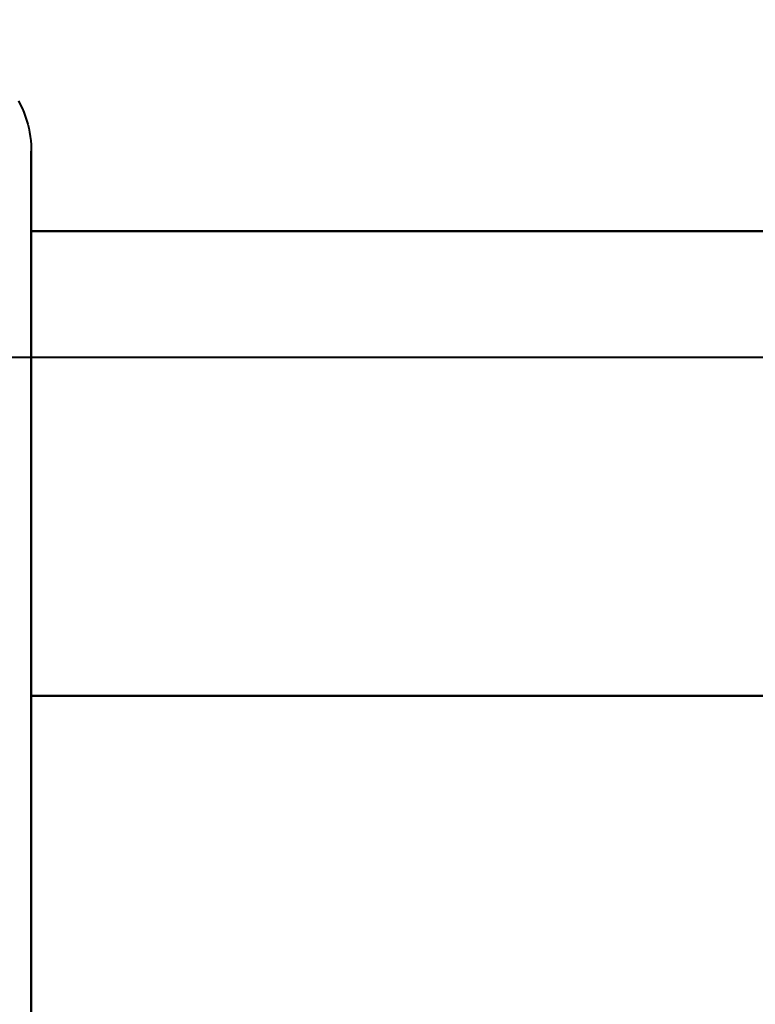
# Model space of a CAD drawing. Header units: millimetres. Extents: x -696 to 695, y -1041 to 611.
# Tile 7 of 90: x -531.29 to -525.75, y -265.99 to -258.57. Entities that reach past the tile are written whole.
import ezdxf

# ---------------------------------------------------------------- set-up
doc = ezdxf.new("R2010")
doc.units = ezdxf.units.MM
doc.layers.add('G-IMPT', color=8, linetype='Continuous', lineweight=40)

# ---------------------------------------------------------------- blocks, each defined once
blk = doc.blocks.new('NEXA 400 CALQUES_dwg-748074-Niveau de réf_')
at = {"layer": 'G-IMPT'}
for p, q in [((-531.2043, -259.5652), (-531.2043, -261.6152)), ((-531.2043, -259.5652), (-531.2043, -261.6152)), ((-531.2043, -259.5652), (-531.2043, -261.6152)), ((-531.2043, -259.5652), (-531.2043, -261.6152)), ((-531.2043, -260.1144), (-531.2043, -267.7652)), ((-531.2043, -260.1144), (-531.2043, -267.7652)), ((-531.2043, -260.1144), (-531.2043, -267.7652)), ((-531.2043, -260.1144), (-531.2043, -267.7652)), ((-519.6111, -261.117), (-531.5, -261.117)), ((-519.6111, -261.117), (-531.5, -261.117)), ((-519.6111, -261.117), (-531.5, -261.117)), ((-519.6111, -261.117), (-531.5, -261.117)), ((-531.2043, -261.6152), (-531.2043, -267.2159)), ((-531.2043, -261.6152), (-531.2043, -267.2159)), ((-531.2043, -261.6152), (-531.2043, -267.2159)), ((-531.2043, -261.6152), (-531.2043, -267.2159))]:
    blk.add_line(p, q, dxfattribs=at)
at = {"layer": 'G-IMPT', "flags": 128}
for points in [[(-531.3016, -259.1851), (-531.287, -259.2131), (-531.2735, -259.2417), (-531.2611, -259.2708), (-531.25, -259.3004), (-531.24, -259.3304), (-531.2312, -259.3607), (-531.2236, -259.3914), (-531.2173, -259.4224), (-531.2122, -259.4536), (-531.2084, -259.485), (-531.2058, -259.5165), (-531.2045, -259.5481), (-531.2043, -259.5652)], [(-531.3016, -259.1851), (-531.287, -259.2131), (-531.2735, -259.2417), (-531.2611, -259.2708), (-531.25, -259.3004), (-531.24, -259.3304), (-531.2312, -259.3607), (-531.2236, -259.3914), (-531.2173, -259.4224), (-531.2122, -259.4536), (-531.2084, -259.485), (-531.2058, -259.5165), (-531.2045, -259.5481), (-531.2043, -259.5652)], [(-531.3016, -259.1851), (-531.287, -259.2131), (-531.2735, -259.2417), (-531.2611, -259.2708), (-531.25, -259.3004), (-531.24, -259.3304), (-531.2312, -259.3607), (-531.2236, -259.3914), (-531.2173, -259.4224), (-531.2122, -259.4536), (-531.2084, -259.485), (-531.2058, -259.5165), (-531.2045, -259.5481), (-531.2043, -259.5652)], [(-531.3016, -259.1851), (-531.287, -259.2131), (-531.2735, -259.2417), (-531.2611, -259.2708), (-531.25, -259.3004), (-531.24, -259.3304), (-531.2312, -259.3607), (-531.2236, -259.3914), (-531.2173, -259.4224), (-531.2122, -259.4536), (-531.2084, -259.485), (-531.2058, -259.5165), (-531.2045, -259.5481), (-531.2043, -259.5652)], [(-531.2043, -259.5652), (-531.2043, -259.5684), (-531.2043, -259.5783), (-531.2043, -259.5946), (-531.2043, -259.6175), (-531.2043, -259.6469), (-531.2043, -259.6827), (-531.2043, -259.7248), (-531.2043, -259.7733), (-531.2043, -259.828), (-531.2043, -259.8888), (-531.2043, -259.9557), (-531.2043, -260.0285), (-531.2043, -260.1071), (-531.2043, -260.1144)], [(-531.2043, -266.0045), (-531.2043, -265.868), (-531.2043, -265.7279), (-531.2043, -265.5846), (-531.2043, -265.4382), (-531.2043, -265.2889), (-531.2043, -265.1371), (-531.2043, -264.9829), (-531.2043, -264.8265), (-531.2043, -264.6684), (-531.2043, -264.5086), (-531.2043, -264.3475), (-531.2043, -264.1853), (-531.2043, -264.0222), (-531.2043, -263.8586), (-531.2043, -263.6947), (-531.2043, -263.5307), (-531.2043, -263.3669), (-531.2043, -263.2036), (-531.2043, -263.0411), (-531.2043, -262.8795), (-531.2043, -262.7193), (-531.2043, -262.5605), (-531.2043, -262.4035), (-531.2043, -262.2485), (-531.2043, -262.0958), (-531.2043, -261.9455), (-531.2043, -261.7981), (-531.2043, -261.6536), (-531.2043, -261.5123), (-531.2043, -261.3745), (-531.2043, -261.2404), (-531.2043, -261.1101), (-531.2043, -260.9839), (-531.2043, -260.862), (-531.2043, -260.7446), (-531.2043, -260.6319), (-531.2043, -260.524), (-531.2043, -260.4211), (-531.2043, -260.3235), (-531.2043, -260.2312), (-531.2043, -260.1443), (-531.2043, -260.0631), (-531.2043, -259.9877), (-531.2043, -259.9181), (-531.2043, -259.8546), (-531.2043, -259.7971), (-531.2043, -259.7458), (-531.2043, -259.7008), (-531.2043, -259.6622), (-531.2043, -259.6299), (-531.2043, -259.6041), (-531.2043, -259.5848), (-531.2043, -259.572), (-531.2043, -259.5658), (-531.2043, -259.5652)], [(-531.2043, -259.5652), (-531.2043, -259.5684), (-531.2043, -259.5783), (-531.2043, -259.5946), (-531.2043, -259.6175), (-531.2043, -259.6469), (-531.2043, -259.6827), (-531.2043, -259.7248), (-531.2043, -259.7733), (-531.2043, -259.828), (-531.2043, -259.8888), (-531.2043, -259.9557), (-531.2043, -260.0285), (-531.2043, -260.1071), (-531.2043, -260.1144)], [(-531.2043, -266.0045), (-531.2043, -265.868), (-531.2043, -265.7279), (-531.2043, -265.5846), (-531.2043, -265.4382), (-531.2043, -265.2889), (-531.2043, -265.1371), (-531.2043, -264.9829), (-531.2043, -264.8265), (-531.2043, -264.6684), (-531.2043, -264.5086), (-531.2043, -264.3475), (-531.2043, -264.1853), (-531.2043, -264.0222), (-531.2043, -263.8586), (-531.2043, -263.6947), (-531.2043, -263.5307), (-531.2043, -263.3669), (-531.2043, -263.2036), (-531.2043, -263.0411), (-531.2043, -262.8795), (-531.2043, -262.7193), (-531.2043, -262.5605), (-531.2043, -262.4035), (-531.2043, -262.2485), (-531.2043, -262.0958), (-531.2043, -261.9455), (-531.2043, -261.7981), (-531.2043, -261.6536), (-531.2043, -261.5123), (-531.2043, -261.3745), (-531.2043, -261.2404), (-531.2043, -261.1101), (-531.2043, -260.9839), (-531.2043, -260.862), (-531.2043, -260.7446), (-531.2043, -260.6319), (-531.2043, -260.524), (-531.2043, -260.4211), (-531.2043, -260.3235), (-531.2043, -260.2312), (-531.2043, -260.1443), (-531.2043, -260.0631), (-531.2043, -259.9877), (-531.2043, -259.9181), (-531.2043, -259.8546), (-531.2043, -259.7971), (-531.2043, -259.7458), (-531.2043, -259.7008), (-531.2043, -259.6622), (-531.2043, -259.6299), (-531.2043, -259.6041), (-531.2043, -259.5848), (-531.2043, -259.572), (-531.2043, -259.5658), (-531.2043, -259.5652)], [(-531.2043, -259.5652), (-531.2043, -259.5684), (-531.2043, -259.5783), (-531.2043, -259.5946), (-531.2043, -259.6175), (-531.2043, -259.6469), (-531.2043, -259.6827), (-531.2043, -259.7248), (-531.2043, -259.7733), (-531.2043, -259.828), (-531.2043, -259.8888), (-531.2043, -259.9557), (-531.2043, -260.0285), (-531.2043, -260.1071), (-531.2043, -260.1144)], [(-531.2043, -266.0045), (-531.2043, -265.868), (-531.2043, -265.7279), (-531.2043, -265.5846), (-531.2043, -265.4382), (-531.2043, -265.2889), (-531.2043, -265.1371), (-531.2043, -264.9829), (-531.2043, -264.8265), (-531.2043, -264.6684), (-531.2043, -264.5086), (-531.2043, -264.3475), (-531.2043, -264.1853), (-531.2043, -264.0222), (-531.2043, -263.8586), (-531.2043, -263.6947), (-531.2043, -263.5307), (-531.2043, -263.3669), (-531.2043, -263.2036), (-531.2043, -263.0411), (-531.2043, -262.8795), (-531.2043, -262.7193), (-531.2043, -262.5605), (-531.2043, -262.4035), (-531.2043, -262.2485), (-531.2043, -262.0958), (-531.2043, -261.9455), (-531.2043, -261.7981), (-531.2043, -261.6536), (-531.2043, -261.5123), (-531.2043, -261.3745), (-531.2043, -261.2404), (-531.2043, -261.1101), (-531.2043, -260.9839), (-531.2043, -260.862), (-531.2043, -260.7446), (-531.2043, -260.6319), (-531.2043, -260.524), (-531.2043, -260.4211), (-531.2043, -260.3235), (-531.2043, -260.2312), (-531.2043, -260.1443), (-531.2043, -260.0631), (-531.2043, -259.9877), (-531.2043, -259.9181), (-531.2043, -259.8546), (-531.2043, -259.7971), (-531.2043, -259.7458), (-531.2043, -259.7008), (-531.2043, -259.6622), (-531.2043, -259.6299), (-531.2043, -259.6041), (-531.2043, -259.5848), (-531.2043, -259.572), (-531.2043, -259.5658), (-531.2043, -259.5652)], [(-531.2043, -259.5652), (-531.2043, -259.5684), (-531.2043, -259.5783), (-531.2043, -259.5946), (-531.2043, -259.6175), (-531.2043, -259.6469), (-531.2043, -259.6827), (-531.2043, -259.7248), (-531.2043, -259.7733), (-531.2043, -259.828), (-531.2043, -259.8888), (-531.2043, -259.9557), (-531.2043, -260.0285), (-531.2043, -260.1071), (-531.2043, -260.1144)], [(-531.2043, -266.0045), (-531.2043, -265.868), (-531.2043, -265.7279), (-531.2043, -265.5846), (-531.2043, -265.4382), (-531.2043, -265.2889), (-531.2043, -265.1371), (-531.2043, -264.9829), (-531.2043, -264.8265), (-531.2043, -264.6684), (-531.2043, -264.5086), (-531.2043, -264.3475), (-531.2043, -264.1853), (-531.2043, -264.0222), (-531.2043, -263.8586), (-531.2043, -263.6947), (-531.2043, -263.5307), (-531.2043, -263.3669), (-531.2043, -263.2036), (-531.2043, -263.0411), (-531.2043, -262.8795), (-531.2043, -262.7193), (-531.2043, -262.5605), (-531.2043, -262.4035), (-531.2043, -262.2485), (-531.2043, -262.0958), (-531.2043, -261.9455), (-531.2043, -261.7981), (-531.2043, -261.6536), (-531.2043, -261.5123), (-531.2043, -261.3745), (-531.2043, -261.2404), (-531.2043, -261.1101), (-531.2043, -260.9839), (-531.2043, -260.862), (-531.2043, -260.7446), (-531.2043, -260.6319), (-531.2043, -260.524), (-531.2043, -260.4211), (-531.2043, -260.3235), (-531.2043, -260.2312), (-531.2043, -260.1443), (-531.2043, -260.0631), (-531.2043, -259.9877), (-531.2043, -259.9181), (-531.2043, -259.8546), (-531.2043, -259.7971), (-531.2043, -259.7458), (-531.2043, -259.7008), (-531.2043, -259.6622), (-531.2043, -259.6299), (-531.2043, -259.6041), (-531.2043, -259.5848), (-531.2043, -259.572), (-531.2043, -259.5658), (-531.2043, -259.5652)], [(-531.2043, -260.1144), (-531.2043, -260.1993), (-531.2043, -260.2896), (-531.2043, -260.3854), (-531.2043, -260.4864), (-531.2043, -260.5925), (-531.2043, -260.7035), (-531.2043, -260.8193), (-531.2043, -260.9396), (-531.2043, -261.0642), (-531.2043, -261.193), (-531.2043, -261.3258), (-531.2043, -261.4623), (-531.2043, -261.6024), (-531.2043, -261.7457), (-531.2043, -261.8921), (-531.2043, -262.0414), (-531.2043, -262.1932), (-531.2043, -262.3475), (-531.2043, -262.5038), (-531.2043, -262.6619), (-531.2043, -262.8217), (-531.2043, -262.9828), (-531.2043, -263.145), (-531.2043, -263.3081), (-531.2043, -263.4717), (-531.2043, -263.6356), (-531.2043, -263.7996), (-531.2043, -263.9634), (-531.2043, -264.1267), (-531.2043, -264.2892), (-531.2043, -264.4508), (-531.2043, -264.611), (-531.2043, -264.7698), (-531.2043, -264.9268), (-531.2043, -265.0818), (-531.2043, -265.2345), (-531.2043, -265.3848), (-531.2043, -265.5322), (-531.2043, -265.6767), (-531.2043, -265.818), (-531.2043, -265.9558), (-531.2043, -266.0899)], [(-531.2043, -260.1144), (-531.2043, -260.1993), (-531.2043, -260.2896), (-531.2043, -260.3854), (-531.2043, -260.4864), (-531.2043, -260.5925), (-531.2043, -260.7035), (-531.2043, -260.8193), (-531.2043, -260.9396), (-531.2043, -261.0642), (-531.2043, -261.193), (-531.2043, -261.3258), (-531.2043, -261.4623), (-531.2043, -261.6024), (-531.2043, -261.7457), (-531.2043, -261.8921), (-531.2043, -262.0414), (-531.2043, -262.1932), (-531.2043, -262.3475), (-531.2043, -262.5038), (-531.2043, -262.6619), (-531.2043, -262.8217), (-531.2043, -262.9828), (-531.2043, -263.145), (-531.2043, -263.3081), (-531.2043, -263.4717), (-531.2043, -263.6356), (-531.2043, -263.7996), (-531.2043, -263.9634), (-531.2043, -264.1267), (-531.2043, -264.2892), (-531.2043, -264.4508), (-531.2043, -264.611), (-531.2043, -264.7698), (-531.2043, -264.9268), (-531.2043, -265.0818), (-531.2043, -265.2345), (-531.2043, -265.3848), (-531.2043, -265.5322), (-531.2043, -265.6767), (-531.2043, -265.818), (-531.2043, -265.9558), (-531.2043, -266.0899)], [(-531.2043, -260.1144), (-531.2043, -260.1993), (-531.2043, -260.2896), (-531.2043, -260.3854), (-531.2043, -260.4864), (-531.2043, -260.5925), (-531.2043, -260.7035), (-531.2043, -260.8193), (-531.2043, -260.9396), (-531.2043, -261.0642), (-531.2043, -261.193), (-531.2043, -261.3258), (-531.2043, -261.4623), (-531.2043, -261.6024), (-531.2043, -261.7457), (-531.2043, -261.8921), (-531.2043, -262.0414), (-531.2043, -262.1932), (-531.2043, -262.3475), (-531.2043, -262.5038), (-531.2043, -262.6619), (-531.2043, -262.8217), (-531.2043, -262.9828), (-531.2043, -263.145), (-531.2043, -263.3081), (-531.2043, -263.4717), (-531.2043, -263.6356), (-531.2043, -263.7996), (-531.2043, -263.9634), (-531.2043, -264.1267), (-531.2043, -264.2892), (-531.2043, -264.4508), (-531.2043, -264.611), (-531.2043, -264.7698), (-531.2043, -264.9268), (-531.2043, -265.0818), (-531.2043, -265.2345), (-531.2043, -265.3848), (-531.2043, -265.5322), (-531.2043, -265.6767), (-531.2043, -265.818), (-531.2043, -265.9558), (-531.2043, -266.0899)], [(-531.2043, -260.1144), (-531.2043, -260.1993), (-531.2043, -260.2896), (-531.2043, -260.3854), (-531.2043, -260.4864), (-531.2043, -260.5925), (-531.2043, -260.7035), (-531.2043, -260.8193), (-531.2043, -260.9396), (-531.2043, -261.0642), (-531.2043, -261.193), (-531.2043, -261.3258), (-531.2043, -261.4623), (-531.2043, -261.6024), (-531.2043, -261.7457), (-531.2043, -261.8921), (-531.2043, -262.0414), (-531.2043, -262.1932), (-531.2043, -262.3475), (-531.2043, -262.5038), (-531.2043, -262.6619), (-531.2043, -262.8217), (-531.2043, -262.9828), (-531.2043, -263.145), (-531.2043, -263.3081), (-531.2043, -263.4717), (-531.2043, -263.6356), (-531.2043, -263.7996), (-531.2043, -263.9634), (-531.2043, -264.1267), (-531.2043, -264.2892), (-531.2043, -264.4508), (-531.2043, -264.611), (-531.2043, -264.7698), (-531.2043, -264.9268), (-531.2043, -265.0818), (-531.2043, -265.2345), (-531.2043, -265.3848), (-531.2043, -265.5322), (-531.2043, -265.6767), (-531.2043, -265.818), (-531.2043, -265.9558), (-531.2043, -266.0899)], [(-531.2043, -263.6652), (-531.2043, -262.7902), (-531.2043, -261.9152), (-531.2043, -261.0402), (-531.2043, -260.1652)], [(-531.2043, -260.1652), (-528.7043, -260.1652), (-526.2043, -260.1652), (-523.7043, -260.1652), (-521.2043, -260.1652)], [(-521.2043, -260.1652), (-523.7043, -260.1652), (-526.2043, -260.1652), (-528.7043, -260.1652), (-531.2043, -260.1652)], [(-531.2043, -260.1652), (-528.7043, -260.1652), (-526.2043, -260.1652), (-523.7043, -260.1652), (-521.2043, -260.1652)], [(-521.2043, -260.1652), (-523.7043, -260.1652), (-526.2043, -260.1652), (-528.7043, -260.1652), (-531.2043, -260.1652)], [(-531.2043, -260.1652), (-531.2043, -261.0402), (-531.2043, -261.9152), (-531.2043, -262.7902), (-531.2043, -263.6652)], [(-531.2043, -263.6652), (-531.2043, -262.7902), (-531.2043, -261.9152), (-531.2043, -261.0402), (-531.2043, -260.1652)], [(-531.2043, -260.1652), (-528.7043, -260.1652), (-526.2043, -260.1652), (-523.7043, -260.1652), (-521.2043, -260.1652)], [(-521.2043, -260.1652), (-523.7043, -260.1652), (-526.2043, -260.1652), (-528.7043, -260.1652), (-531.2043, -260.1652)], [(-531.2043, -260.1652), (-528.7043, -260.1652), (-526.2043, -260.1652), (-523.7043, -260.1652), (-521.2043, -260.1652)], [(-521.2043, -260.1652), (-523.7043, -260.1652), (-526.2043, -260.1652), (-528.7043, -260.1652), (-531.2043, -260.1652)], [(-531.2043, -260.1652), (-531.2043, -261.0402), (-531.2043, -261.9152), (-531.2043, -262.7902), (-531.2043, -263.6652)], [(-531.2043, -263.6652), (-531.2043, -262.7902), (-531.2043, -261.9152), (-531.2043, -261.0402), (-531.2043, -260.1652)], [(-531.2043, -260.1652), (-528.7043, -260.1652), (-526.2043, -260.1652), (-523.7043, -260.1652), (-521.2043, -260.1652)], [(-521.2043, -260.1652), (-523.7043, -260.1652), (-526.2043, -260.1652), (-528.7043, -260.1652), (-531.2043, -260.1652)], [(-531.2043, -260.1652), (-528.7043, -260.1652), (-526.2043, -260.1652), (-523.7043, -260.1652), (-521.2043, -260.1652)], [(-521.2043, -260.1652), (-523.7043, -260.1652), (-526.2043, -260.1652), (-528.7043, -260.1652), (-531.2043, -260.1652)], [(-531.2043, -260.1652), (-531.2043, -261.0402), (-531.2043, -261.9152), (-531.2043, -262.7902), (-531.2043, -263.6652)], [(-531.2043, -263.6652), (-531.2043, -262.7902), (-531.2043, -261.9152), (-531.2043, -261.0402), (-531.2043, -260.1652)], [(-531.2043, -260.1652), (-528.7043, -260.1652), (-526.2043, -260.1652), (-523.7043, -260.1652), (-521.2043, -260.1652)], [(-521.2043, -260.1652), (-523.7043, -260.1652), (-526.2043, -260.1652), (-528.7043, -260.1652), (-531.2043, -260.1652)], [(-531.2043, -260.1652), (-528.7043, -260.1652), (-526.2043, -260.1652), (-523.7043, -260.1652), (-521.2043, -260.1652)], [(-521.2043, -260.1652), (-523.7043, -260.1652), (-526.2043, -260.1652), (-528.7043, -260.1652), (-531.2043, -260.1652)], [(-531.2043, -260.1652), (-531.2043, -261.0402), (-531.2043, -261.9152), (-531.2043, -262.7902), (-531.2043, -263.6652)], [(-521.2043, -263.6652), (-523.7043, -263.6652), (-526.2043, -263.6652), (-528.7043, -263.6652), (-531.2043, -263.6652)], [(-531.2043, -263.6652), (-528.7043, -263.6652), (-526.2043, -263.6652), (-523.7043, -263.6652), (-521.2043, -263.6652)], [(-521.2043, -263.6652), (-523.7043, -263.6652), (-526.2043, -263.6652), (-528.7043, -263.6652), (-531.2043, -263.6652)], [(-531.2043, -263.6652), (-531.2043, -264.5402), (-531.2043, -265.4152), (-531.2043, -266.2902), (-531.2043, -267.1652)], [(-531.2043, -267.1652), (-531.2043, -266.2902), (-531.2043, -265.4152), (-531.2043, -264.5402), (-531.2043, -263.6652)], [(-531.2043, -263.6652), (-528.7043, -263.6652), (-526.2043, -263.6652), (-523.7043, -263.6652), (-521.2043, -263.6652)], [(-521.2043, -263.6652), (-523.7043, -263.6652), (-526.2043, -263.6652), (-528.7043, -263.6652), (-531.2043, -263.6652)], [(-531.2043, -263.6652), (-528.7043, -263.6652), (-526.2043, -263.6652), (-523.7043, -263.6652), (-521.2043, -263.6652)], [(-521.2043, -263.6652), (-523.7043, -263.6652), (-526.2043, -263.6652), (-528.7043, -263.6652), (-531.2043, -263.6652)], [(-531.2043, -263.6652), (-531.2043, -264.5402), (-531.2043, -265.4152), (-531.2043, -266.2902), (-531.2043, -267.1652)], [(-531.2043, -267.1652), (-531.2043, -266.2902), (-531.2043, -265.4152), (-531.2043, -264.5402), (-531.2043, -263.6652)], [(-531.2043, -263.6652), (-528.7043, -263.6652), (-526.2043, -263.6652), (-523.7043, -263.6652), (-521.2043, -263.6652)], [(-521.2043, -263.6652), (-523.7043, -263.6652), (-526.2043, -263.6652), (-528.7043, -263.6652), (-531.2043, -263.6652)], [(-531.2043, -263.6652), (-528.7043, -263.6652), (-526.2043, -263.6652), (-523.7043, -263.6652), (-521.2043, -263.6652)], [(-521.2043, -263.6652), (-523.7043, -263.6652), (-526.2043, -263.6652), (-528.7043, -263.6652), (-531.2043, -263.6652)], [(-531.2043, -263.6652), (-531.2043, -264.5402), (-531.2043, -265.4152), (-531.2043, -266.2902), (-531.2043, -267.1652)], [(-531.2043, -267.1652), (-531.2043, -266.2902), (-531.2043, -265.4152), (-531.2043, -264.5402), (-531.2043, -263.6652)], [(-531.2043, -263.6652), (-528.7043, -263.6652), (-526.2043, -263.6652), (-523.7043, -263.6652), (-521.2043, -263.6652)], [(-521.2043, -263.6652), (-523.7043, -263.6652), (-526.2043, -263.6652), (-528.7043, -263.6652), (-531.2043, -263.6652)], [(-531.2043, -263.6652), (-528.7043, -263.6652), (-526.2043, -263.6652), (-523.7043, -263.6652), (-521.2043, -263.6652)], [(-521.2043, -263.6652), (-523.7043, -263.6652), (-526.2043, -263.6652), (-528.7043, -263.6652), (-531.2043, -263.6652)], [(-531.2043, -263.6652), (-531.2043, -264.5402), (-531.2043, -265.4152), (-531.2043, -266.2902), (-531.2043, -267.1652)], [(-531.2043, -267.1652), (-531.2043, -266.2902), (-531.2043, -265.4152), (-531.2043, -264.5402), (-531.2043, -263.6652)], [(-531.2043, -263.6652), (-528.7043, -263.6652), (-526.2043, -263.6652), (-523.7043, -263.6652), (-521.2043, -263.6652)]]:
    blk.add_lwpolyline(points, dxfattribs=at)

msp = doc.modelspace()

# ---------------------------------------------------------------- linework, layer by layer
at = {"color": 94, "lineweight": 30}
msp.add_circle((0, 1), 609.6, dxfattribs=at)

# ---------------------------------------------------------------- block references
at = {"layer": 'G-IMPT'}
msp.add_blockref('NEXA 400 CALQUES_dwg-748074-Niveau de réf_', (0, 0), dxfattribs=at)

doc.saveas('drawing.dxf')
